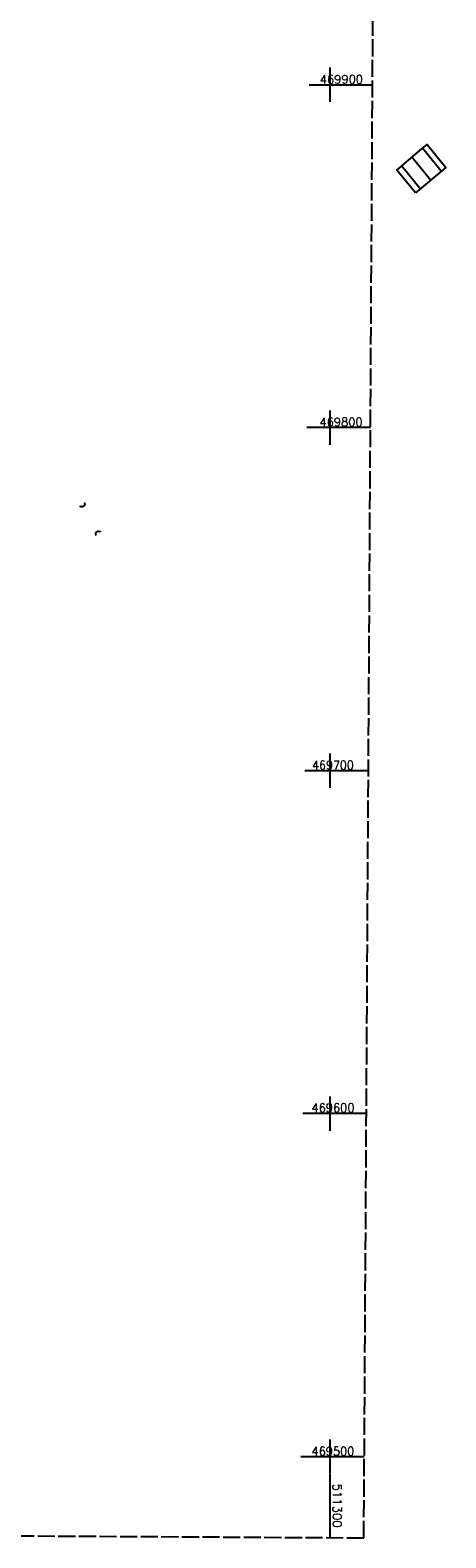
# Model space of a CAD drawing. Extents: x 510563 to 513920, y 467229 to 478797.
# Tile 6 of 67: x 511213 to 511334, y 469476 to 469916. Entities that reach past the tile are written whole.
import ezdxf

# ---------------------------------------------------------------- set-up
doc = ezdxf.new("R2010")
doc.units = 0
doc.header["$LTSCALE"] = 10
doc.header["$MEASUREMENT"] = 0
doc.linetypes.add('LT00', pattern=[0])
doc.linetypes.add('LT14', pattern=[0.6, 0.5, -0.1])
doc.layers.get('0').update_dxf_attribs({"linetype": 'LT00'})
doc.layers.add('-BLATT_97-RAND', color=7, linetype='LT14', plot=False)
for name, color, linetype in [('DFK_BEB_SCHR', 254, 'LT00'), ('DFK_BEBAUUNG', 250, 'LT00'), ('V97_RASTER', 250, 'LT00'), ('V97_UK_DURCH', 182, 'LT00')]:
    doc.layers.add(name, color=color, linetype=linetype)
doc.styles.get("Standard").update_dxf_attribs({"font": 'romans.shx'})

# ---------------------------------------------------------------- blocks, each defined once
blk = doc.blocks.new('SYMB1107')
at = {"color": 0, "linetype": 'ByBlock'}
for points in [[(-0.2, 0), (-0.196157, 0.039018), (-0.184776, 0.076537), (-0.166294, 0.111114), (-0.141421, 0.141421), (-0.111114, 0.166294), (-0.076537, 0.184776), (-0.039018, 0.196157), (0, 0.2)], [(0, 0.2), (0.039018, 0.196157), (0.076537, 0.184776), (0.111114, 0.166294), (0.141421, 0.141421), (0.166294, 0.111114), (0.184776, 0.076537), (0.196157, 0.039018), (0.2, 0)]]:
    blk.add_lwpolyline(points, dxfattribs=at)

msp = doc.modelspace()

# ---------------------------------------------------------------- linework, layer by layer
at = {"layer": '-BLATT_97-RAND'}
msp.add_lwpolyline([(511028.4, 470402.97), (511022.89, 469477.99), (511309.88, 469476.28), (511315.39, 470401.26), (511028.4, 470402.97)], dxfattribs=at)
at = {"layer": 'DFK_BEB_SCHR'}
for p, q in [((511323.95, 469878.88), (511329.36, 469872.21)), ((511332.42, 469874.78), (511327, 469881.48)), ((511326.3, 469869.63), (511320.91, 469876.28))]:
    msp.add_line(p, q, dxfattribs=at)
at = {"layer": 'DFK_BEBAUUNG'}
msp.add_polyline3d([(511324.89, 469868.44, 0), (511319.51, 469875.08, 0), (511326.88, 469881.39, 0), (511328.36, 469882.55, 0), (511333.75, 469875.9, 0), (511324.89, 469868.44, 0)], dxfattribs=at)
at = {"layer": 'V97_RASTER'}
for p, q in [((511300, 469905), (511300, 469895)), ((511293.91, 469900), (511312.41, 469900)), ((511300, 469805), (511300, 469795)), ((511311.81, 469800), (511293.31, 469800)), ((511300, 469705), (511300, 469695)), ((511292.72, 469700), (511311.22, 469700)), ((511300, 469605), (511300, 469595)), ((511310.62, 469600), (511292.12, 469600)), ((511300, 469505), (511300, 469495)), ((511291.52, 469500), (511310.02, 469500)), ((511300, 469494.84), (511300, 469476.34))]:
    msp.add_line(p, q, dxfattribs=at)

# ---------------------------------------------------------------- block references
at = {"layer": 'V97_UK_DURCH', "color": 1, "zscale": 4}
for p, xscale, yscale, rotation in [((511227.79, 469777.67), 4.000000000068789, 4.000000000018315, 220.5363323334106), ((511232.6, 469769.06), 3.999999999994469, 3.999999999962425, 39.2741219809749)]:
    msp.add_blockref('SYMB1107', p, dxfattribs=dict(at, xscale=xscale, yscale=yscale, rotation=rotation))

# ---------------------------------------------------------------- texts
at = {"layer": 'V97_RASTER'}
for s, width, p in [(' 469900', 0.979, (511295.37, 469900.33)), (' 469800', 0.976, (511295.3, 469800.4)), (' 469700', 0.944, (511293.2, 469700.37)), (' 469600', 0.976, (511292.94, 469600.41)), (' 469500', 0.969, (511292.99, 469500.29))]:
    msp.add_text(s, height=2.5, rotation=0.0016, dxfattribs=dict(at, width=width)).set_placement(p)
msp.add_text(' 511300', height=2.5, rotation=270.0016, dxfattribs=at).set_placement((511300.89, 469493.8))

doc.saveas('drawing.dxf')
